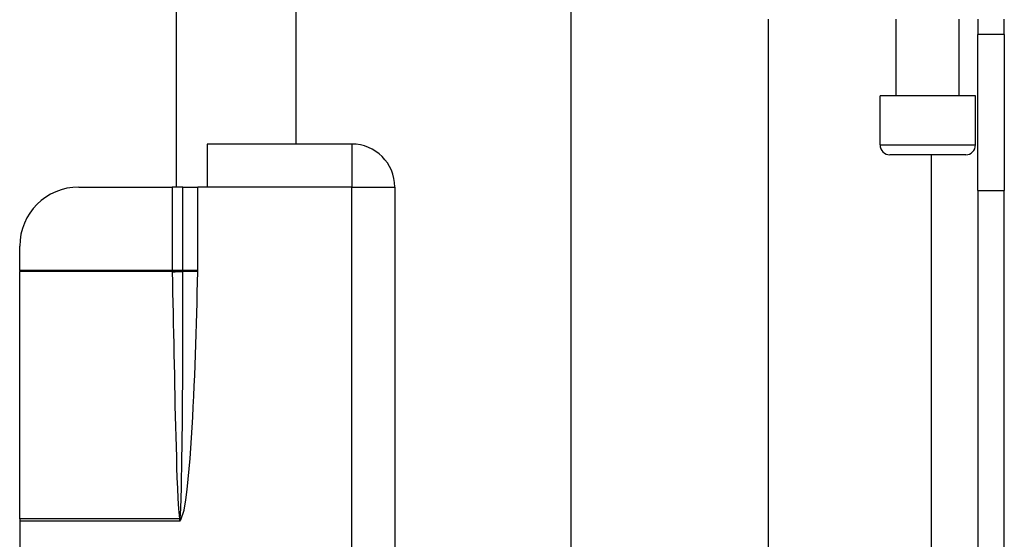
# Model space of a CAD drawing. Header units: inches. Extents: x 4 to 114, y 7 to 59.
# Tile 72 of 98: x 25.84 to 27.81, y 34.38 to 35.42. Entities that reach past the tile are written whole.
import ezdxf

# ---------------------------------------------------------------- set-up
doc = ezdxf.new("R2010")
doc.units = ezdxf.units.IN
doc.header["$MEASUREMENT"] = 0
doc.layers.add('Visible Edges(ANSI)', color=7, linetype='Continuous', lineweight=25)
doc.layers.add('Visible Tangent Edges(ANSI)', color=7, linetype='Continuous', lineweight=25)

msp = doc.modelspace()

# ---------------------------------------------------------------- linework, layer by layer
at = {"layer": 'Visible Edges(ANSI)'}
for p, q in [((26.156, 36.6324), (26.156, 35.0859)), ((26.3952, 36.5464), (26.3952, 35.1719)), ((26.9459, 31.1069), (26.9459, 36.237)), ((27.3396, 35.4219), (27.3396, 31.9219)), ((27.5961, 35.2684), (27.5961, 35.4219)), ((27.722, 35.2684), (27.722, 35.4219)), ((27.759, 35.4219), (27.759, 35.3909)), ((27.812, 35.3909), (27.812, 35.4219)), ((27.759, 35.0789), (27.759, 35.3909)), ((27.812, 35.3909), (27.759, 35.3909)), ((27.812, 35.3909), (27.812, 35.0789)), ((27.7545, 35.2684), (27.5636, 35.2684)), ((27.5636, 35.17), (27.5636, 35.2684)), ((27.7545, 35.17), (27.7545, 35.2684)), ((26.507, 35.1719), (26.218, 35.1719)), ((26.218, 35.1719), (26.218, 35.0859)), ((27.7348, 35.1503), (27.5833, 35.1503)), ((25.9612, 35.0859), (26.148, 35.0859)), ((26.1691, 35.0859), (26.148, 35.0859)), ((26.1691, 35.0859), (26.1992, 35.0859)), ((26.218, 35.0859), (26.1992, 35.0859)), ((26.593, 35.0859), (26.593, 32.2579)), ((27.759, 35.0789), (27.759, 32.2649)), ((27.812, 32.2649), (27.812, 35.0789)), ((25.843, 34.9188), (25.843, 34.9678)), ((25.843, 34.9188), (25.843, 34.9173)), ((25.843, 34.422), (25.843, 34.9173)), ((25.843, 34.422), (25.843, 34.4179)), ((25.843, 34.4179), (25.843, 32.9259))]:
    msp.add_line(p, q, dxfattribs=at)
for centre, radius, start, end in [((26.507, 35.0859), 0.086, 0, 90), ((27.5833, 35.17), 0.0197, 180, 270), ((27.7348, 35.17), 0.0197, 270, 0), ((25.9612, 34.9678), 0.1181, 90, 180)]:
    msp.add_arc(centre, radius, start, end, dxfattribs=at)
at = {"layer": 'Visible Tangent Edges(ANSI)'}
for p, q in [((26.507, 35.1719), (26.507, 35.0859)), ((27.5636, 35.17), (27.7545, 35.17)), ((27.666, 35.1503), (27.666, 32.1936)), ((26.148, 35.0859), (26.148, 34.9188)), ((26.1691, 34.9188), (26.1691, 35.0859)), ((26.1992, 34.9188), (26.1992, 35.0859)), ((26.507, 35.0859), (26.218, 35.0859)), ((26.507, 33.7776), (26.507, 35.0859)), ((26.507, 35.0859), (26.593, 35.0859)), ((27.759, 35.0789), (27.812, 35.0789)), ((26.148, 34.9188), (25.843, 34.9188)), ((26.148, 34.9173), (25.843, 34.9173)), ((26.1691, 34.9188), (26.148, 34.9188)), ((26.1992, 34.9188), (26.1691, 34.9188)), ((26.1992, 34.9166), (26.1691, 34.9172)), ((26.1623, 34.422), (25.843, 34.422)), ((26.1625, 34.4214), (26.163, 34.4179)), ((26.163, 34.4179), (26.1635, 34.4215)), ((26.163, 34.4179), (26.1651, 34.4201)), ((26.1651, 34.4201), (26.1635, 34.4215)), ((26.163, 34.4179), (25.843, 34.4179))]:
    msp.add_line(p, q, dxfattribs=at)
at = {"layer": 'Visible Tangent Edges(ANSI)', "flags": 128}
for points in [[(26.148, 34.9188), (26.148, 34.9188), (26.148, 34.9187), (26.148, 34.9186), (26.148, 34.9186), (26.148, 34.9185), (26.148, 34.9184), (26.148, 34.9184), (26.148, 34.9183), (26.148, 34.9183), (26.148, 34.9182), (26.148, 34.9181), (26.148, 34.9181), (26.148, 34.918), (26.148, 34.918), (26.148, 34.9179), (26.148, 34.9178), (26.148, 34.9178), (26.148, 34.9177), (26.148, 34.9176), (26.148, 34.9176), (26.148, 34.9175), (26.148, 34.9175), (26.148, 34.9174), (26.148, 34.9173)], [(26.148, 34.9173), (26.148, 34.9173), (26.148, 34.9173), (26.1481, 34.9172), (26.1481, 34.9172), (26.1481, 34.9171), (26.1481, 34.9171), (26.1481, 34.917), (26.1481, 34.917), (26.1481, 34.917), (26.1481, 34.9169), (26.1481, 34.9169), (26.1481, 34.9168), (26.1481, 34.9168), (26.1481, 34.9168), (26.1481, 34.9167), (26.1481, 34.9167), (26.1481, 34.9166), (26.1481, 34.9166), (26.1481, 34.9165), (26.1481, 34.9165), (26.1481, 34.9165), (26.1481, 34.9164), (26.1481, 34.9164), (26.1481, 34.9163)], [(26.1481, 34.9163), (26.1485, 34.8957), (26.1489, 34.8751), (26.1493, 34.8545), (26.1497, 34.8339), (26.1501, 34.8133), (26.1505, 34.7927), (26.151, 34.7721), (26.1514, 34.7515), (26.1518, 34.7309), (26.1523, 34.7103), (26.1527, 34.6897), (26.1532, 34.6691), (26.1536, 34.6485), (26.1541, 34.6279), (26.1546, 34.6073), (26.1551, 34.5867), (26.1557, 34.5661), (26.1563, 34.5455), (26.1569, 34.5249), (26.1575, 34.5043), (26.1583, 34.4837), (26.1592, 34.4631), (26.1603, 34.4425), (26.1623, 34.422)], [(26.1637, 34.4223), (26.1652, 34.4428), (26.1659, 34.4634), (26.1665, 34.484), (26.1669, 34.5047), (26.1673, 34.5253), (26.1676, 34.5459), (26.1679, 34.5665), (26.1682, 34.5872), (26.1684, 34.6078), (26.1686, 34.6284), (26.1687, 34.649), (26.1688, 34.6697), (26.169, 34.6903), (26.169, 34.7109), (26.1691, 34.7316), (26.1692, 34.7522), (26.1692, 34.7728), (26.1692, 34.7934), (26.1693, 34.8141), (26.1693, 34.8347), (26.1692, 34.8553), (26.1692, 34.876), (26.1692, 34.8966), (26.1691, 34.9172)], [(26.1651, 34.4201), (26.1718, 34.4397), (26.1753, 34.4602), (26.178, 34.4807), (26.1802, 34.5014), (26.1821, 34.5221), (26.1838, 34.5428), (26.1853, 34.5636), (26.1867, 34.5844), (26.1879, 34.6051), (26.1891, 34.6258), (26.1902, 34.6466), (26.1912, 34.6674), (26.1921, 34.6881), (26.193, 34.7089), (26.1938, 34.7296), (26.1946, 34.7504), (26.1953, 34.7712), (26.196, 34.7919), (26.1966, 34.8127), (26.1972, 34.8335), (26.1977, 34.8543), (26.1982, 34.875), (26.1987, 34.8958), (26.1992, 34.9166)], [(26.1691, 34.9186), (26.1691, 34.9186), (26.1691, 34.9186), (26.1691, 34.9186), (26.1691, 34.9186), (26.1691, 34.9186), (26.1691, 34.9186), (26.1691, 34.9187), (26.1691, 34.9187), (26.1691, 34.9187), (26.1691, 34.9187), (26.1691, 34.9187), (26.1691, 34.9187), (26.1691, 34.9187), (26.1691, 34.9187), (26.1691, 34.9187), (26.1691, 34.9187), (26.1691, 34.9188), (26.1691, 34.9188), (26.1691, 34.9188), (26.1691, 34.9188), (26.1691, 34.9188), (26.1691, 34.9188), (26.1691, 34.9188), (26.1691, 34.9188)], [(26.1691, 34.9172), (26.1691, 34.9173), (26.1691, 34.9173), (26.1691, 34.9174), (26.1691, 34.9174), (26.1691, 34.9175), (26.1691, 34.9176), (26.1691, 34.9176), (26.1691, 34.9177), (26.1691, 34.9177), (26.1691, 34.9178), (26.1691, 34.9178), (26.1691, 34.9179), (26.1691, 34.918), (26.1691, 34.918), (26.1691, 34.9181), (26.1691, 34.9181), (26.1691, 34.9182), (26.1691, 34.9182), (26.1691, 34.9183), (26.1691, 34.9184), (26.1691, 34.9184), (26.1691, 34.9185), (26.1691, 34.9185), (26.1691, 34.9186)], [(26.1992, 34.9166), (26.1992, 34.9167), (26.1992, 34.9168), (26.1992, 34.9169), (26.1992, 34.917), (26.1992, 34.9171), (26.1992, 34.9172), (26.1992, 34.9172), (26.1992, 34.9173), (26.1992, 34.9174), (26.1992, 34.9175), (26.1992, 34.9176), (26.1992, 34.9177), (26.1992, 34.9178), (26.1992, 34.9179), (26.1992, 34.918), (26.1992, 34.9181), (26.1992, 34.9182), (26.1992, 34.9183), (26.1992, 34.9184), (26.1992, 34.9184), (26.1992, 34.9185), (26.1992, 34.9186), (26.1992, 34.9187), (26.1992, 34.9188)], [(26.1623, 34.422), (26.1623, 34.422), (26.1623, 34.422), (26.1623, 34.4219), (26.1624, 34.4219), (26.1624, 34.4219), (26.1624, 34.4219), (26.1624, 34.4218), (26.1624, 34.4218), (26.1624, 34.4218), (26.1624, 34.4218), (26.1624, 34.4217), (26.1624, 34.4217), (26.1624, 34.4217), (26.1624, 34.4217), (26.1624, 34.4216), (26.1624, 34.4216), (26.1624, 34.4216), (26.1624, 34.4216), (26.1624, 34.4215), (26.1625, 34.4215), (26.1625, 34.4215), (26.1625, 34.4215), (26.1625, 34.4214), (26.1625, 34.4214)], [(26.1635, 34.4215), (26.1636, 34.4216), (26.1636, 34.4216), (26.1636, 34.4216), (26.1636, 34.4217), (26.1636, 34.4217), (26.1636, 34.4217), (26.1636, 34.4218), (26.1636, 34.4218), (26.1636, 34.4218), (26.1636, 34.4219), (26.1637, 34.4219), (26.1637, 34.4219), (26.1637, 34.422), (26.1637, 34.422), (26.1637, 34.422), (26.1637, 34.4221), (26.1637, 34.4221), (26.1637, 34.4221), (26.1637, 34.4222), (26.1637, 34.4222), (26.1637, 34.4222), (26.1637, 34.4223), (26.1637, 34.4223), (26.1637, 34.4223)]]:
    msp.add_lwpolyline(points, dxfattribs=at)
at = {"layer": 'Visible Tangent Edges(ANSI)'}
for centre, major_axis, ratio, start_param, end_param in [((26.148, 34.9187), (0.0275, 0.001), 0.047596, 4.71061, 5.58098), ((26.1481, 34.9177), (-0.0276, -0.0005), 0.04762, 1.569859, 2.438449), ((26.1623, 34.4233), (0.0268, 0.0064), 0.046335, 4.701347, 4.753684), ((26.1625, 34.4225), (-0.0273, -0.0034), 0.040384, 1.565785, 1.605152)]:
    msp.add_ellipse(centre, major_axis=major_axis, ratio=ratio, start_param=start_param, end_param=end_param, dxfattribs=at)

doc.saveas('drawing.dxf')
